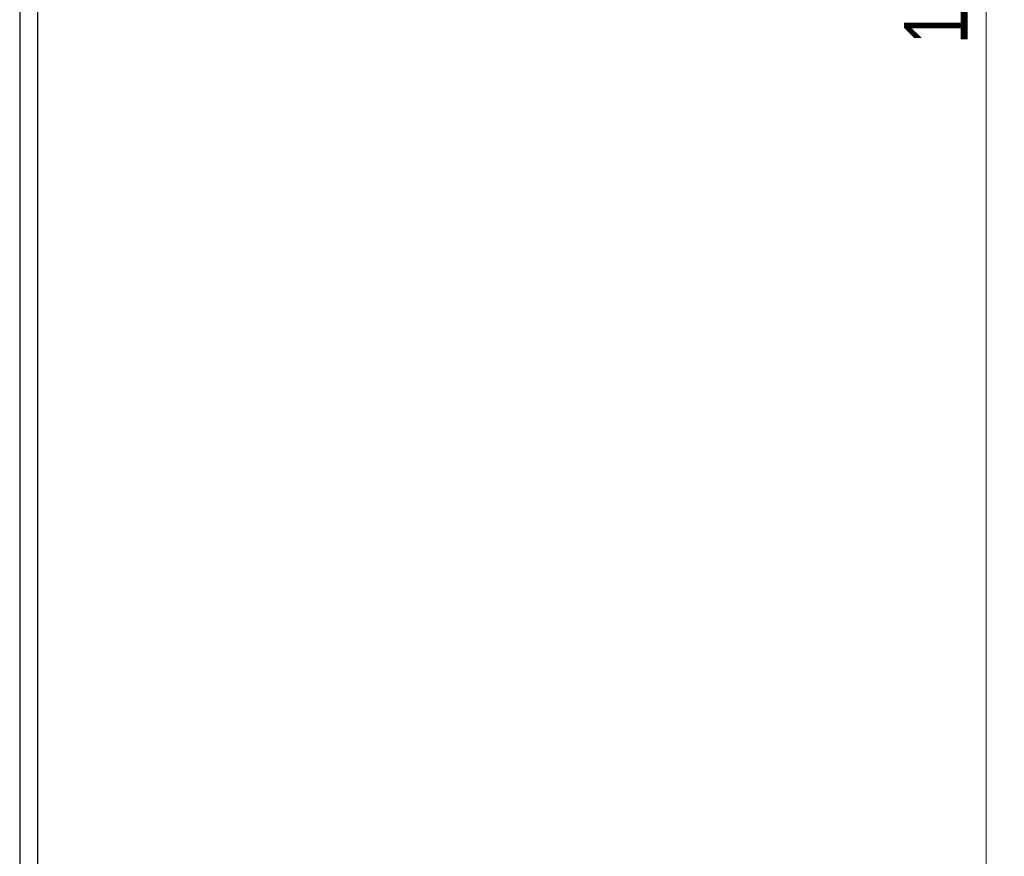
# Model space of a CAD drawing. Header units: millimetres. Extents: x 656 to 900, y 308 to 700.
# Tile 16 of 45: x 681 to 735, y 390 to 436. Entities that reach past the tile are written whole.
import ezdxf

# ---------------------------------------------------------------- set-up
doc = ezdxf.new("R2010")
doc.units = ezdxf.units.MM
doc.styles.add('SLDTEXTSTYLE0', font='TXT', dxfattribs={"width": 0.75})
doc.dimstyles.new('SLDDIMSTYLE0', dxfattribs={"dimtxt": 3.5, "dimasz": 3.556, "dimexe": 0, "dimexo": 0.0625, "dimgap": 0.875, "dimtad": 1, "dimdec": 0, "dimlfac": 5, "dimrnd": 1e-09, "dimzin": 12, "dimdsep": 46, "dimtxsty": 'SLDTEXTSTYLE0', "dimblk1": 'CLOSED', "dimblk2": 'CLOSED', "dimsah": 1, "dimcen": 0.09, "dimadec": 0, "dimazin": 3, "dimtfac": 1, "dimtdec": 0, "dimtofl": 0, "dimtmove": 0, "dimatfit": 3, "dimldrblk": 'CLOSED', "dimfxl": 0, "dimfrac": 2, "dimtolj": 1, "dimtzin": 12, "dimarcsym": 0})

# ---------------------------------------------------------------- blocks, each defined once
blk = doc.blocks.new('_Closed')
at = {"color": 0, "linetype": 'ByBlock', "lineweight": -2}
for p, q in [((-1, 0.166667), (0, 0)), ((-1, 0.166667), (-1, -0.166667)), ((0, 0), (-1, -0.166667)), ((0, 0), (-1, 0))]:
    blk.add_line(p, q, dxfattribs=at)
blk = doc.blocks.new('_D')
at = {"color": 7, "linetype": 'Continuous', "lineweight": 0}
for p, q in [((687.679, 563.365), (734.769, 563.365)), ((733.769, 563.365), (733.769, 308.211)), ((692.631, 308.211), (734.769, 308.211))]:
    blk.add_line(p, q, dxfattribs=at)
at = {"color": 7, "linetype": 'Continuous', "lineweight": 18, "xscale": 3.556, "yscale": 3.556}
for p, rotation in [((733.769, 563.365, 34.3), 90.0000000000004), ((733.769, 308.211, 34.3), 270.0000000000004)]:
    blk.add_blockref('_Closed', p, dxfattribs=dict(at, rotation=rotation))
at = {"color": 7, "linetype": 'Continuous', "lineweight": 18, "insert": (729.257, 434.436), "char_height": 3.5, "attachment_point": 1, "rotation": 90, "style": 'SLDTEXTSTYLE0'}
blk.add_mtext('1276', dxfattribs=at)

msp = doc.modelspace()

# ---------------------------------------------------------------- linework, layer by layer
at = {"color": 7, "linetype": 'Continuous', "lineweight": 25}
for p, q in [((680.679, 548.165), (680.679, 388.546)), ((681.679, 388.546), (681.679, 548.165))]:
    msp.add_line(p, q, dxfattribs=at)

# ---------------------------------------------------------------- dimensions: what is measured, and where the dimension line sits
at = {"color": 7, "linetype": 'Continuous', "lineweight": 18}
dim = msp.add_linear_dim(base=(733.769, 308.211), p1=(686.679, 563.365), p2=(691.631, 308.211), angle=90, dimstyle='SLDDIMSTYLE0', dxfattribs=at)
dim.commit()
dim.dimension.update_dxf_attribs({"geometry": '_D', "text_midpoint": (733.769, 439.608), "dimtype": 160})

doc.saveas('drawing.dxf')
